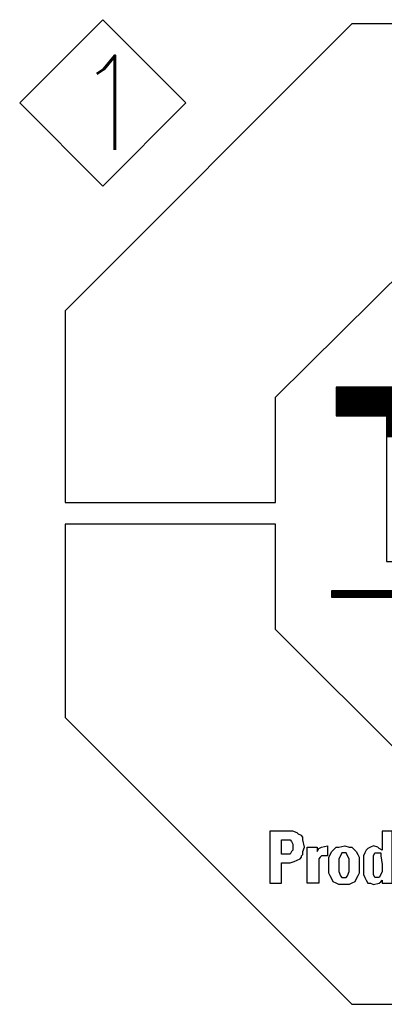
# Model space of a CAD drawing. Header units: millimetres. Extents: x 0 to 1735, y 0 to 1188.
# Tile 89 of 139: x 292 to 329, y 1000 to 1101. Entities that reach past the tile are written whole.
import ezdxf

# ---------------------------------------------------------------- set-up
doc = ezdxf.new("R2010")
doc.units = ezdxf.units.MM
doc.header["$LTSCALE"] = 0.727559
doc.layers.add('NoLayerName_001', color=7, linetype='Continuous')
doc.styles.get("Standard").update_dxf_attribs({"font": 'txt', "bigfont": 'extfont2'})

# ---------------------------------------------------------------- blocks, each defined once
blk = doc.blocks.new('ASM_0001')
at = {"color": 7, "linetype": 'Continuous', "lineweight": 13}
for p, q in [((-0.5, 0.5), (0, 1)), ((0.5, 0.5), (0, 1)), ((0, 0), (-0.5, 0.5)), ((0, 0), (0.5, 0.5))]:
    blk.add_line(p, q, dxfattribs=at)
at = {"color": 7, "linetype": 'Continuous', "lineweight": 13, "width": 0.9}
blk.add_text('1', height=0.5657, dxfattribs=at).set_placement((-0.1673, 0.2172))
blk = doc.blocks.new('ETC_0042')
at = {"color": 7, "linetype": 'Continuous', "lineweight": 25}
for p, q in [((0.735, 1.36), (0.478, 1.36)), ((0.478, 1.36), (0.478, 0.882)), ((0.735, 0.037), (0.735, 1.36)), ((0.037, 0.809), (0, 0.735)), ((0.074, 0.882), (0.037, 0.809)), ((0.11, 0.919), (0.074, 0.882)), ((0.184, 0.956), (0.11, 0.919)), ((0.257, 0.993), (0.184, 0.956)), ((0.368, 0.956), (0.257, 0.993)), ((0.404, 0.919), (0.368, 0.956)), ((0.478, 0.882), (0.404, 0.919)), ((0, 0.735), (0, 0.662)), ((0, 0.662), (0, 0.515)), ((0, 0.515), (0, 0.331)), ((0, 0.331), (0, 0.257)), ((0, 0.257), (0.037, 0.184)), ((0.037, 0.184), (0.074, 0.11)), ((0.074, 0.11), (0.11, 0.037)), ((0.11, 0.037), (0.184, 0.037)), ((0.184, 0.037), (0.257, 0)), ((0.257, 0), (0.404, 0.037)), ((0.404, 0.037), (0.441, 0.074)), ((0.441, 0.074), (0.478, 0.11)), ((0.478, 0.11), (0.478, 0.037)), ((0.478, 0.037), (0.735, 0.037))]:
    blk.add_line(p, q, dxfattribs=at)
blk = doc.blocks.new('ETC_0043')
at = {"color": 7, "linetype": 'Continuous', "lineweight": 25}
for p, q in [((0, 0.551), (0.037, 0.625)), ((0, 0.331), (0, 0.551)), ((0.037, 0.625), (0.11, 0.625)), ((0.11, 0.625), (0.184, 0.625)), ((0.184, 0.625), (0.184, 0.588)), ((0.184, 0.588), (0.184, 0.551)), ((0.184, 0.551), (0.221, 0.331)), ((0, 0.147), (0, 0.331)), ((0.221, 0.331), (0.221, 0.147)), ((0, 0.074), (0, 0.147)), ((0.037, 0), (0, 0.074)), ((0.11, 0), (0.037, 0)), ((0.147, 0), (0.11, 0)), ((0.184, 0.074), (0.147, 0)), ((0.221, 0.147), (0.184, 0.074))]:
    blk.add_line(p, q, dxfattribs=at)
blk = doc.blocks.new('ETC_0044')
at = {"color": 7, "linetype": 'Continuous', "lineweight": 25}
for p, q in [((0, 0.699), (0.074, 0.846)), ((0.074, 0.846), (0.11, 0.882)), ((0.11, 0.882), (0.184, 0.956)), ((0.184, 0.956), (0.257, 0.956)), ((0.257, 0.956), (0.404, 0.993)), ((0.404, 0.993), (0.515, 0.956)), ((0.515, 0.956), (0.588, 0.956)), ((0.588, 0.956), (0.662, 0.882)), ((0.662, 0.882), (0.699, 0.846)), ((0.699, 0.846), (0.735, 0.772)), ((0.735, 0.772), (0.772, 0.699)), ((0, 0.515), (0, 0.699)), ((0, 0.294), (0, 0.515)), ((0.772, 0.699), (0.772, 0.515)), ((0.772, 0.515), (0.772, 0.294)), ((0.037, 0.221), (0, 0.294)), ((0.772, 0.294), (0.735, 0.221)), ((0.074, 0.147), (0.037, 0.221)), ((0.11, 0.074), (0.074, 0.147)), ((0.184, 0.037), (0.11, 0.074)), ((0.257, 0), (0.184, 0.037)), ((0.404, 0), (0.257, 0)), ((0.515, 0), (0.404, 0)), ((0.588, 0.037), (0.515, 0)), ((0.662, 0.074), (0.588, 0.037)), ((0.699, 0.147), (0.662, 0.074)), ((0.735, 0.221), (0.699, 0.147))]:
    blk.add_line(p, q, dxfattribs=at)
blk = doc.blocks.new('ETC_0045')
at = {"color": 7, "linetype": 'Continuous', "lineweight": 25}
for p, q in [((0.037, 0.551), (0, 0.478)), ((0.074, 0.625), (0.037, 0.551)), ((0.147, 0.625), (0.074, 0.625)), ((0.184, 0.625), (0.147, 0.625)), ((0.221, 0.551), (0.184, 0.625)), ((0.257, 0.478), (0.221, 0.551)), ((0, 0.478), (0, 0.331)), ((0, 0.331), (0, 0.147)), ((0.257, 0.331), (0.257, 0.478)), ((0.257, 0.147), (0.257, 0.331)), ((0, 0.147), (0.037, 0.037)), ((0.037, 0.037), (0.074, 0)), ((0.074, 0), (0.147, 0)), ((0.147, 0), (0.184, 0)), ((0.184, 0), (0.221, 0.037)), ((0.221, 0.037), (0.257, 0.147))]:
    blk.add_line(p, q, dxfattribs=at)
blk = doc.blocks.new('ETC_0046')
at = {"color": 7, "linetype": 'Continuous', "lineweight": 25}
for p, q in [((0, 0), (0, 0.919)), ((0, 0.919), (0.257, 0.919)), ((0.257, 0.919), (0.257, 0.809)), ((0.257, 0.809), (0.294, 0.882)), ((0.294, 0.882), (0.368, 0.919)), ((0.368, 0.919), (0.515, 0.956)), ((0.515, 0.956), (0.515, 0.699)), ((0.331, 0.662), (0.294, 0.625)), ((0.294, 0.625), (0.294, 0.588)), ((0.294, 0.588), (0.294, 0.478)), ((0.368, 0.699), (0.331, 0.662)), ((0.441, 0.699), (0.368, 0.699)), ((0.515, 0.699), (0.441, 0.699)), ((0.294, 0.478), (0.294, 0)), ((0.294, 0), (0, 0))]:
    blk.add_line(p, q, dxfattribs=at)
blk = doc.blocks.new('ETC_0047')
at = {"color": 7, "linetype": 'Continuous', "lineweight": 25}
for p, q in [((0.515, 1.324), (0, 1.324)), ((0, 1.324), (0, 0)), ((0.588, 1.324), (0.515, 1.324)), ((0.699, 1.287), (0.588, 1.324)), ((0.735, 1.25), (0.699, 1.287)), ((0.809, 1.213), (0.735, 1.25)), ((0.846, 1.176), (0.809, 1.213)), ((0.846, 1.103), (0.846, 1.176)), ((0.882, 0.919), (0.846, 1.103)), ((0.846, 0.809), (0.882, 0.919)), ((0.846, 0.735), (0.846, 0.809)), ((0.294, 0), (0.294, 0.515)), ((0.294, 0.515), (0.515, 0.515)), ((0.515, 0.515), (0.625, 0.551)), ((0.625, 0.551), (0.699, 0.588)), ((0.699, 0.588), (0.772, 0.625)), ((0.772, 0.625), (0.809, 0.662)), ((0.809, 0.699), (0.846, 0.735)), ((0.809, 0.662), (0.809, 0.699)), ((0, 0), (0.294, 0))]:
    blk.add_line(p, q, dxfattribs=at)
blk = doc.blocks.new('ETC_0048')
at = {"color": 7, "linetype": 'Continuous', "lineweight": 25}
for p, q in [((0, 0.368), (0.147, 0.368)), ((0, 0), (0, 0.368)), ((0.147, 0.368), (0.221, 0.368)), ((0.221, 0.368), (0.257, 0.331)), ((0.257, 0.331), (0.294, 0.257)), ((0.294, 0.257), (0.294, 0.184)), ((0.257, 0.074), (0.221, 0)), ((0.294, 0.11), (0.257, 0.074)), ((0.294, 0.184), (0.294, 0.11)), ((0.147, 0), (0, 0)), ((0.221, 0), (0.147, 0))]:
    blk.add_line(p, q, dxfattribs=at)
blk = doc.blocks.new('*X90')
at = {"color": 7, "linetype": 'Continuous', "lineweight": 25}
for p, q in [((0, 0.142), (11.507, 0.142)), ((0, 0.114), (11.507, 0.114)), ((0, 0.085), (11.507, 0.085)), ((0, 0.057), (11.507, 0.057)), ((0, 0.028), (11.507, 0.028)), ((0, 0), (11.507, 0))]:
    blk.add_line(p, q, dxfattribs=at)
blk = doc.blocks.new('*X93')
at = {"color": 7, "linetype": 'Continuous', "lineweight": 25}
for p, q in [((0, 0.114), (4.301, 0.114)), ((0, 0.085), (4.301, 0.085)), ((0, 0.057), (4.301, 0.057)), ((0, 0.028), (4.301, 0.028)), ((6.287, 0.114), (7.979, 0.114)), ((6.287, 0.085), (7.989, 0.085)), ((6.287, 0.057), (7.999, 0.057)), ((6.287, 0.028), (8.008, 0.028)), ((10.265, 0.028), (11.253, 0.028)), ((10.274, 0.057), (11.264, 0.057)), ((10.283, 0.085), (11.274, 0.085)), ((10.293, 0.114), (11.285, 0.114)), ((10.256, 0), (11.242, 0))]:
    blk.add_line(p, q, dxfattribs=at)
blk = doc.blocks.new('*X94')
at = {"color": 7, "linetype": 'Continuous', "lineweight": 25}
for p, q in [((0, 1.165), (4.301, 1.165)), ((0, 1.136), (4.301, 1.136)), ((0, 1.108), (4.301, 1.108)), ((0, 1.08), (4.301, 1.08)), ((0, 1.051), (4.301, 1.051)), ((0, 1.023), (4.301, 1.023)), ((6.287, 1.165), (8.018, 1.165)), ((6.287, 1.136), (8.027, 1.136)), ((6.287, 1.108), (8.037, 1.108)), ((6.287, 1.08), (8.046, 1.08)), ((6.287, 1.051), (8.056, 1.051)), ((6.287, 1.023), (8.066, 1.023)), ((10.209, 1.023), (11.188, 1.023)), ((10.219, 1.051), (11.199, 1.051)), ((10.228, 1.08), (11.21, 1.08)), ((10.237, 1.108), (11.22, 1.108)), ((10.246, 1.136), (11.231, 1.136)), ((0, 0.994), (4.301, 0.994)), ((0, 0.966), (4.301, 0.966)), ((0, 0.937), (4.301, 0.937)), ((0, 0.909), (4.301, 0.909)), ((0, 0.881), (4.301, 0.881)), ((0, 0.852), (4.301, 0.852)), ((0, 0.824), (4.301, 0.824)), ((0, 0.795), (4.301, 0.795)), ((0, 0.767), (4.301, 0.767)), ((6.287, 0.994), (8.075, 0.994)), ((6.287, 0.966), (8.085, 0.966)), ((6.287, 0.937), (8.094, 0.937)), ((6.287, 0.909), (8.104, 0.909)), ((6.287, 0.881), (8.113, 0.881)), ((6.287, 0.852), (8.123, 0.852)), ((6.287, 0.824), (8.132, 0.824)), ((6.287, 0.795), (8.142, 0.795)), ((6.287, 0.767), (8.152, 0.767)), ((10.126, 0.767), (11.091, 0.767)), ((10.135, 0.795), (11.102, 0.795)), ((10.144, 0.824), (11.112, 0.824)), ((10.154, 0.852), (11.123, 0.852)), ((10.163, 0.881), (11.134, 0.881)), ((10.172, 0.909), (11.145, 0.909)), ((10.181, 0.937), (11.156, 0.937)), ((10.191, 0.966), (11.166, 0.966)), ((10.2, 0.994), (11.177, 0.994)), ((0, 0.739), (4.301, 0.739)), ((0, 0.71), (4.301, 0.71)), ((0, 0.682), (4.301, 0.682)), ((0, 0.653), (4.301, 0.653)), ((0, 0.625), (4.301, 0.625)), ((0, 0.597), (4.301, 0.597)), ((0, 0.568), (4.301, 0.568)), ((1.287, 0.54), (2.243, 0.54)), ((1.287, 0.511), (2.243, 0.511)), ((3.382, 0.54), (4.301, 0.54)), ((3.382, 0.511), (4.301, 0.511)), ((6.287, 0.739), (8.161, 0.739)), ((6.287, 0.71), (8.171, 0.71)), ((6.287, 0.682), (7.206, 0.682)), ((6.287, 0.653), (7.206, 0.653)), ((6.287, 0.625), (7.206, 0.625)), ((6.287, 0.597), (7.206, 0.597)), ((6.287, 0.568), (7.206, 0.568)), ((6.287, 0.54), (7.206, 0.54)), ((6.287, 0.511), (7.206, 0.511)), ((7.211, 0.682), (8.18, 0.682)), ((7.221, 0.653), (8.19, 0.653)), ((7.232, 0.625), (8.199, 0.625)), ((7.242, 0.597), (8.209, 0.597)), ((7.253, 0.568), (8.219, 0.568)), ((7.263, 0.54), (8.228, 0.54)), ((7.274, 0.511), (8.238, 0.511)), ((10.042, 0.511), (10.994, 0.511)), ((10.052, 0.54), (11.004, 0.54)), ((10.061, 0.568), (11.015, 0.568)), ((10.07, 0.597), (11.026, 0.597)), ((10.079, 0.625), (11.037, 0.625)), ((10.089, 0.653), (11.048, 0.653)), ((10.098, 0.682), (11.058, 0.682)), ((10.107, 0.71), (11.069, 0.71)), ((10.117, 0.739), (11.08, 0.739)), ((1.287, 0.483), (2.243, 0.483)), ((1.287, 0.455), (2.243, 0.455)), ((1.287, 0.426), (2.243, 0.426)), ((1.287, 0.398), (2.243, 0.398)), ((1.287, 0.369), (2.243, 0.369)), ((1.287, 0.341), (2.243, 0.341)), ((1.287, 0.312), (2.243, 0.312)), ((1.287, 0.284), (2.243, 0.284)), ((1.287, 0.256), (2.243, 0.256)), ((3.382, 0.483), (4.301, 0.483)), ((3.382, 0.455), (4.301, 0.455)), ((3.382, 0.426), (4.301, 0.426)), ((3.382, 0.398), (4.301, 0.398)), ((3.382, 0.369), (4.301, 0.369)), ((3.382, 0.341), (4.301, 0.341)), ((3.382, 0.312), (4.301, 0.312)), ((3.382, 0.284), (4.301, 0.284)), ((3.382, 0.256), (4.301, 0.256)), ((6.287, 0.483), (7.206, 0.483)), ((6.287, 0.455), (7.206, 0.455)), ((6.287, 0.426), (7.206, 0.426)), ((6.287, 0.398), (7.206, 0.398)), ((6.287, 0.369), (7.206, 0.369)), ((6.287, 0.341), (7.206, 0.341)), ((6.287, 0.312), (7.206, 0.312)), ((6.287, 0.284), (7.206, 0.284)), ((6.287, 0.256), (7.206, 0.256)), ((7.284, 0.483), (8.247, 0.483)), ((7.295, 0.455), (8.257, 0.455)), ((7.306, 0.426), (8.266, 0.426)), ((7.316, 0.398), (8.276, 0.398)), ((7.327, 0.369), (8.286, 0.369)), ((7.337, 0.341), (8.295, 0.341)), ((7.348, 0.312), (8.305, 0.312)), ((7.358, 0.284), (8.314, 0.284)), ((7.369, 0.256), (8.324, 0.256)), ((9.959, 0.256), (10.896, 0.256)), ((9.968, 0.284), (10.907, 0.284)), ((9.978, 0.312), (10.918, 0.312)), ((9.987, 0.341), (10.929, 0.341)), ((9.996, 0.369), (10.94, 0.369)), ((10.005, 0.398), (10.95, 0.398)), ((10.015, 0.426), (10.961, 0.426)), ((10.024, 0.455), (10.972, 0.455)), ((10.033, 0.483), (10.983, 0.483)), ((1.287, 0.227), (2.243, 0.227)), ((1.287, 0.199), (2.243, 0.199)), ((1.287, 0.17), (2.243, 0.17)), ((1.287, 0.142), (2.243, 0.142)), ((1.287, 0.114), (2.243, 0.114)), ((1.287, 0.085), (2.243, 0.085)), ((1.287, 0.057), (2.243, 0.057)), ((1.287, 0.028), (2.243, 0.028)), ((3.382, 0.227), (4.301, 0.227)), ((3.382, 0.199), (4.301, 0.199)), ((3.382, 0.17), (4.301, 0.17)), ((3.382, 0.142), (4.301, 0.142)), ((3.382, 0.114), (4.301, 0.114)), ((3.382, 0.085), (4.301, 0.085)), ((3.382, 0.057), (4.301, 0.057)), ((3.382, 0.028), (4.301, 0.028)), ((6.287, 0.227), (7.206, 0.227)), ((6.287, 0.199), (7.206, 0.199)), ((6.287, 0.17), (7.206, 0.17)), ((6.287, 0.142), (7.206, 0.142)), ((6.287, 0.114), (7.206, 0.114)), ((6.287, 0.085), (7.206, 0.085)), ((6.287, 0.057), (7.206, 0.057)), ((6.287, 0.028), (7.206, 0.028)), ((7.379, 0.227), (8.333, 0.227)), ((7.39, 0.199), (8.343, 0.199)), ((7.401, 0.17), (8.353, 0.17)), ((7.411, 0.142), (8.362, 0.142)), ((7.422, 0.114), (8.372, 0.114)), ((7.432, 0.085), (8.381, 0.085)), ((7.443, 0.057), (8.391, 0.057)), ((7.453, 0.028), (8.4, 0.028)), ((9.885, 0.028), (10.81, 0.028)), ((9.894, 0.057), (10.821, 0.057)), ((9.903, 0.085), (10.832, 0.085)), ((9.913, 0.114), (10.842, 0.114)), ((9.922, 0.142), (10.853, 0.142)), ((9.931, 0.17), (10.864, 0.17)), ((9.94, 0.199), (10.875, 0.199)), ((9.95, 0.227), (10.886, 0.227)), ((6.287, 0), (7.206, 0)), ((7.464, 0), (8.41, 0)), ((9.876, 0), (10.799, 0))]:
    blk.add_line(p, q, dxfattribs=at)
blk = doc.blocks.new('ETC_0054')
at = {"color": 7, "linetype": 'Continuous', "lineweight": 25}
for p, q in [((0, 0.184), (11.507, 0.184)), ((0, 0), (0, 0.184)), ((11.507, 0), (0, 0)), ((11.507, 0.184), (11.507, 0))]:
    blk.add_line(p, q, dxfattribs=at)
blk = doc.blocks.new('ETC_0056')
at = {"color": 7, "linetype": 'Continuous', "lineweight": 25}
for p, q in [((4.301, 4.559), (0, 4.559)), ((0, 4.559), (0, 3.824)), ((4.301, 1.618), (4.301, 4.559)), ((7.978, 4.559), (6.287, 4.559)), ((6.287, 4.559), (6.287, 1.618)), ((9.154, 1.066), (7.978, 4.559)), ((10.294, 4.559), (9.154, 1.066)), ((0, 3.824), (1.287, 3.824)), ((1.287, 3.824), (1.287, 0.11)), ((2.243, 0.11), (2.243, 3.824)), ((2.243, 3.824), (3.382, 3.824)), ((3.382, 3.824), (3.382, 1.691)), ((3.382, 1.691), (3.382, 1.618)), ((3.382, 1.618), (3.382, 1.434)), ((4.301, 1.471), (4.301, 1.618)), ((6.287, 1.618), (6.25, 1.471)), ((3.382, 1.434), (3.456, 1.14)), ((4.338, 1.324), (4.301, 1.471)), ((4.412, 1.176), (4.338, 1.324)), ((6.213, 1.324), (6.14, 1.176)), ((6.25, 1.471), (6.213, 1.324)), ((3.456, 1.14), (3.493, 0.993)), ((4.485, 1.103), (4.412, 1.176)), ((4.522, 1.029), (4.485, 1.103)), ((4.632, 0.956), (4.522, 1.029)), ((6.029, 1.029), (5.956, 0.956)), ((6.103, 1.103), (6.029, 1.029)), ((6.14, 1.176), (6.103, 1.103)), ((3.493, 0.993), (3.566, 0.846)), ((3.566, 0.846), (3.676, 0.662)), ((4.706, 0.882), (4.632, 0.956)), ((4.816, 0.846), (4.706, 0.882)), ((4.963, 0.809), (4.816, 0.846)), ((5.11, 0.772), (4.963, 0.809)), ((5.294, 0.772), (5.11, 0.772)), ((5.441, 0.772), (5.294, 0.772)), ((5.588, 0.809), (5.441, 0.772)), ((5.735, 0.846), (5.588, 0.809)), ((5.846, 0.882), (5.735, 0.846)), ((5.956, 0.956), (5.846, 0.882)), ((3.676, 0.662), (3.787, 0.515)), ((3.787, 0.515), (3.934, 0.368)), ((6.654, 0.404), (6.801, 0.551)), ((3.934, 0.368), (4.118, 0.257)), ((4.118, 0.257), (4.338, 0.147)), ((6.25, 0.147), (6.471, 0.257)), ((6.471, 0.257), (6.654, 0.404)), ((1.287, 0.11), (2.243, 0.11)), ((4.338, 0.147), (4.485, 0.11)), ((4.485, 0.11), (4.632, 0.074)), ((4.632, 0.074), (4.779, 0.037)), ((4.779, 0.037), (4.926, 0)), ((4.926, 0), (5.257, 0)), ((5.257, 0), (5.294, 0)), ((5.294, 0), (5.662, 0)), ((5.662, 0), (5.809, 0.037)), ((5.809, 0.037), (5.956, 0.074)), ((5.956, 0.074), (6.25, 0.147))]:
    blk.add_line(p, q, dxfattribs=at)
blk = doc.blocks.new('ETC_0059')
at = {"color": 7, "linetype": 'Continuous', "lineweight": 25}
for p, q in [((5.368, 12.243), (0, 12.243)), ((0, 12.243), (0, 7.316)), ((5.368, 9.559), (5.368, 12.243)), ((19.632, 12.243), (19.632, 9.559)), ((25, 12.243), (19.632, 12.243)), ((25, 7.316), (25, 12.243)), ((9.559, 5.368), (5.368, 9.559)), ((19.632, 9.559), (15.478, 5.368)), ((0, 7.316), (7.316, 0)), ((17.684, 0), (25, 7.316)), ((15.478, 5.368), (9.559, 5.368)), ((7.316, 0), (17.684, 0))]:
    blk.add_line(p, q, dxfattribs=at)
blk = doc.blocks.new('ETC_0060')
at = {"color": 7, "linetype": 'Continuous', "lineweight": 25}
for p, q in [((7.316, 12.206), (0, 4.89)), ((17.684, 12.206), (7.316, 12.206)), ((25, 4.89), (17.684, 12.206)), ((5.368, 2.684), (9.559, 6.838)), ((9.559, 6.838), (15.478, 6.838)), ((15.478, 6.838), (19.632, 2.684)), ((0, 4.89), (0, 0)), ((25, 0), (25, 4.89)), ((5.368, 0), (5.368, 2.684)), ((19.632, 2.684), (19.632, 0)), ((0, 0), (5.368, 0)), ((19.632, 0), (25, 0))]:
    blk.add_line(p, q, dxfattribs=at)
blk = doc.blocks.new('JZB_0004')
for name, p in [('ETC_0060', (0, 12.794)), ('ETC_0056', (6.912, 11.176)), ('*X93', (6.912, 15.617)), ('*X94', (6.912, 14.453)), ('ETC_0059', (0, 0)), ('ETC_0054', (6.801, 10.368)), ('*X90', (6.801, 10.39)), ('ETC_0047', (5.221, 3.088)), ('ETC_0042', (7.61, 3.051)), ('ETC_0048', (5.515, 3.824)), ('ETC_0046', (6.176, 3.088)), ('ETC_0044', (6.728, 3.051)), ('ETC_0045', (6.985, 3.235)), ('ETC_0043', (7.868, 3.235))]:
    blk.add_blockref(name, p)
at = {"layer": 'NoLayerName_001', "color": 7, "lineweight": 50, "insert": (12.518, 7.983), "char_height": 3.88905, "attachment_point": 5}
blk.add_mtext('\\A1;\\W0.7576;\\T0.7500;ＳＵＤ', dxfattribs=at)

msp = doc.modelspace()

# ---------------------------------------------------------------- block references
at = {"layer": 'NoLayerName_001', "color": 7, "linetype": 'Continuous', "lineweight": 25, "xscale": 16.9704, "yscale": 16.9704, "zscale": 16.9704}
msp.add_blockref('ASM_0001', (300.50018311, 1083.83154297), dxfattribs=at)
at = {"layer": 'NoLayerName_001', "xscale": 4, "yscale": 4, "zscale": 4}
msp.add_blockref('JZB_0004', (296.67007446, 1000.38464355), dxfattribs=at)

doc.saveas('drawing.dxf')
